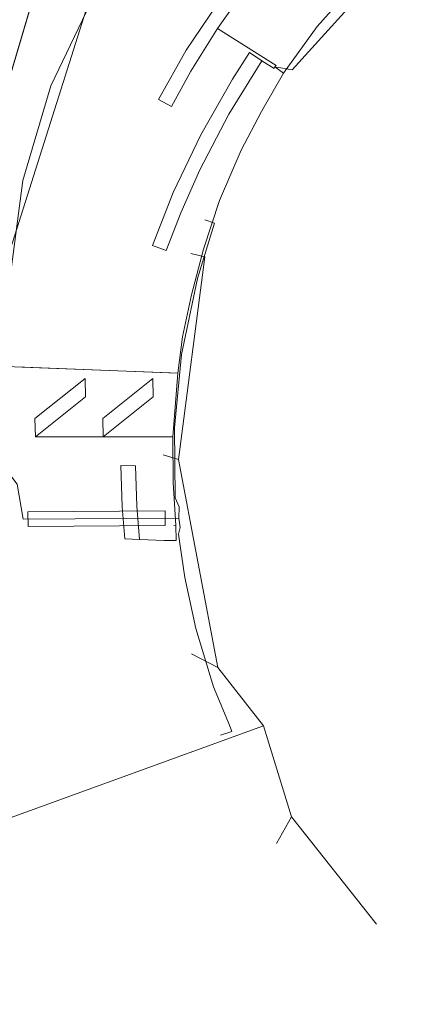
# Model space of a CAD drawing. Header units: metres. Extents: x 136717 to 137105, y 452657 to 453124.
# Tile 26 of 27: x 137057 to 137085, y 452969 to 453036. Entities that reach past the tile are written whole.
import ezdxf

# ---------------------------------------------------------------- set-up
doc = ezdxf.new("R2010")
doc.units = ezdxf.units.M
doc.header["$MEASUREMENT"] = 0
for name, color, linetype, lineweight in [('DATA_GM0344_MANTELBUIS', 7, 'Continuous', 0), ('DATA_GM0344_TELECOMMUNICATIEKAB', 7, 'Continuous', 0), ('GAS-LD_KL1081_MANTELBUIS', 7, 'Continuous', 0), ('GAS-LD_KL1081_OLIEGASCHEMIPIJP', 7, 'Continuous', 0), ('LS_GM0344_ELEKTRICITEITSKABEL', 7, 'Continuous', 0), ('OVERIG_GM0344_MANTELBUIS', 7, 'Continuous', 0), ('OVERIG_GM0344_OVERIG', 7, 'Continuous', 0), ('RIOOL-VV_GM0344_RIOOLLEIDING', 7, 'Continuous', 0), ('WATER_KL1048_WATERLEIDING', 7, 'Continuous', 0)]:
    doc.layers.add(name, color=color, linetype=linetype, lineweight=lineweight)

# ---------------------------------------------------------------- blocks, each defined once
blk = doc.blocks.new('LI_21O060533_1')
at = {"layer": 'DATA_GM0344_MANTELBUIS', "color": 3, "linetype": 'Continuous', "flags": 128}
blk.add_lwpolyline([(137057.036, 453012.189), (137067.116, 453011.791)], dxfattribs=at)
at = {"layer": 'DATA_GM0344_TELECOMMUNICATIEKAB', "color": 3, "linetype": 'Continuous', "flags": 128}
for points in [[(137070.332, 453035.28), (137068.528, 453032.36), (137067.207, 453029.96), (137066.324, 453030.43), (137068.21, 453033.805), (137071.25, 453038.327), (137073.958, 453041.73), (137074.661, 453042.549), (137075.42, 453041.897), (137072.691, 453038.596), (137070.332, 453035.28)], [(137070.332, 453035.28), (137074.334, 453032.767), (137074.257, 453032.664)], [(137073.359, 453033.084), (137071.11, 453029.448), (137069.128, 453025.646), (137067.836, 453022.703), (137066.854, 453020.145), (137065.915, 453020.49), (137067.324, 453024.091), (137069.197, 453028.028), (137071.354, 453031.818), (137072.523, 453033.632), (137073.359, 453033.084)], [(137073.359, 453033.084), (137074.201, 453032.555), (137074.257, 453032.664)], [(137057.929, 453007.434), (137061.346, 453010.152), (137061.32, 453011.409), (137057.903, 453008.691), (137057.929, 453007.434)], [(137062.542, 453007.434), (137065.959, 453010.152), (137065.933, 453011.409), (137062.516, 453008.691), (137062.542, 453007.434)], [(137066.42, 453007.441), (137057.929, 453007.434)], [(137062.542, 453007.434), (137066.42, 453007.441)], [(137065.035, 453000.429), (137064.842, 453002.709), (137064.746, 453005.444), (137063.745, 453005.482), (137063.844, 453002.648), (137064.026, 453000.468), (137065.035, 453000.429)], [(137066.713, 453000.365), (137065.035, 453000.429)]]:
    blk.add_lwpolyline(points, dxfattribs=at)
at = {"layer": 'GAS-LD_KL1081_MANTELBUIS', "color": 41, "linetype": 'Continuous', "flags": 128}
blk.add_lwpolyline([(137044.811, 452993.546), (137065.276, 453062.729)], dxfattribs=at)
at = {"layer": 'GAS-LD_KL1081_OLIEGASCHEMIPIJP', "color": 41, "linetype": 'Continuous', "flags": 128}
blk.add_lwpolyline([(137041.108, 452980.876), (137044.122, 452991.143), (137043.642, 452991.284), (137044.148, 452993.01), (137044.613, 452992.873), (137065.418, 453063.208), (137061.857, 453064.261)], dxfattribs=at)
at = {"layer": 'LS_GM0344_ELEKTRICITEITSKABEL', "color": 14, "linetype": 'Continuous', "flags": 128}
for points in [[(137048.425, 453012.486), (137057.192, 453012.184), (137067.018, 453011.796), (137067.63, 453011.768), (137067.961, 453014.246), (137068.569, 453017.108), (137069.38, 453020.235), (137070.481, 453023.54), (137071.963, 453026.984), (137073.33, 453029.63), (137074.834, 453032.243), (137077.138, 453035.421), (137079.847, 453038.485)], [(137048.425, 453012.486), (137057.192, 453012.184), (137067.018, 453011.796), (137067.63, 453011.768), (137067.961, 453014.246), (137068.569, 453017.108), (137069.38, 453020.235), (137070.481, 453023.54), (137071.963, 453026.984), (137073.33, 453029.63), (137074.834, 453032.243), (137077.138, 453035.421), (137079.847, 453038.485)], [(137048.425, 453012.486), (137057.192, 453012.184), (137067.018, 453011.796), (137067.63, 453011.768), (137067.961, 453014.246), (137068.569, 453017.108), (137069.38, 453020.235), (137070.481, 453023.54), (137071.963, 453026.984), (137073.33, 453029.63), (137074.834, 453032.243), (137077.138, 453035.421), (137079.847, 453038.485)], [(137048.425, 453012.486), (137057.192, 453012.184), (137067.018, 453011.796), (137067.63, 453011.768), (137067.961, 453014.246), (137068.569, 453017.108), (137069.38, 453020.235), (137070.481, 453023.54), (137071.963, 453026.984), (137073.33, 453029.63), (137074.834, 453032.243), (137077.138, 453035.421), (137079.847, 453038.485)], [(137048.425, 453012.486), (137057.192, 453012.184), (137067.018, 453011.796), (137067.63, 453011.768), (137067.961, 453014.246), (137068.569, 453017.108), (137069.38, 453020.235), (137070.481, 453023.54), (137071.963, 453026.984), (137073.33, 453029.63), (137074.834, 453032.243), (137077.138, 453035.421), (137079.847, 453038.485)], [(137048.425, 453012.486), (137057.192, 453012.184), (137067.018, 453011.796), (137067.63, 453011.768), (137067.961, 453014.246), (137068.569, 453017.108), (137069.38, 453020.235), (137070.481, 453023.54), (137071.963, 453026.984), (137073.33, 453029.63), (137074.834, 453032.243), (137077.138, 453035.421), (137079.847, 453038.485)], [(137048.425, 453012.486), (137057.192, 453012.184), (137067.018, 453011.796), (137067.63, 453011.768), (137067.961, 453014.246), (137068.569, 453017.108), (137069.38, 453020.235), (137070.481, 453023.54), (137071.963, 453026.984), (137073.33, 453029.63), (137074.834, 453032.243), (137077.138, 453035.421), (137079.847, 453038.485)], [(137048.425, 453012.486), (137057.192, 453012.184), (137067.018, 453011.796), (137067.63, 453011.768), (137067.961, 453014.246), (137068.569, 453017.108), (137069.38, 453020.235), (137070.481, 453023.54), (137071.963, 453026.984), (137073.33, 453029.63), (137074.834, 453032.243), (137074.257, 453032.664)], [(137048.425, 453012.486), (137057.192, 453012.184), (137067.018, 453011.796), (137067.63, 453011.768), (137067.3, 453007.434), (137067.311, 453004.306), (137067.512, 453001.399), (137067.53, 453000.372), (137066.713, 453000.365)], [(137048.224, 452968.692), (137047.932, 452971.434), (137047.004, 452976.264), (137046.346, 452978.484), (137045.25, 452981.72), (137044.294, 452983.991), (137043.39, 452985.882), (137042.211, 452988.121), (137041.681, 452988.925), (137041.242, 452989.638), (137039.487, 452992.234), (137038.482, 452993.513), (137037.458, 452994.866), (137036.672, 452995.816), (137035.96, 452996.62), (137034.828, 452997.921), (137038.779, 453002.697), (137048.425, 453012.486), (137057.192, 453012.184), (137067.018, 453011.796), (137067.63, 453011.768), (137067.3, 453007.434), (137066.42, 453007.441)], [(137048.425, 453012.486), (137057.192, 453012.184), (137067.018, 453011.796), (137067.63, 453011.768), (137067.3, 453007.434), (137067.311, 453004.306), (137067.512, 453001.399), (137067.363, 453001.387)]]:
    blk.add_lwpolyline(points, dxfattribs=at)
at = {"layer": 'OVERIG_GM0344_MANTELBUIS', "color": 111, "linetype": 'Continuous', "flags": 128}
blk.add_lwpolyline([(137057.427, 453002.324), (137066.778, 453002.378), (137066.783, 453001.378), (137057.432, 453001.324), (137057.427, 453002.324)], dxfattribs=at)
at = {"layer": 'OVERIG_GM0344_OVERIG', "color": 111, "linetype": 'Continuous', "flags": 128}
for points in [[(137056.095, 453003.698), (137055.826, 453015.396), (137057.079, 453024.91), (137058.986, 453031.359), (137063.541, 453040.907)], [(137070.546, 452987.096), (137071.328, 452987.346), (137071.149, 452987.775), (137070.064, 452990.393), (137068.866, 452994.367), (137068.114, 452997.844), (137067.8, 453000), (137067.684, 453000.792), (137067.789, 453001.259), (137067.715, 453001.876), (137067.729, 453002.647), (137067.466, 453003.283), (137067.42, 453008.053), (137067.896, 453013.056), (137068.969, 453018.223), (137069.753, 453020.762), (137070.135, 453022.006), (137069.474, 453022.236)], [(137032.516, 452999.654), (137032.813, 452999.921), (137034.261, 452998.574), (137035.658, 453000), (137048.759, 453013.381), (137050.211, 453011.878), (137051.724, 453010.234), (137053.254, 453008.486), (137054.978, 453006.402), (137056.687, 453004.202), (137057.099, 453001.817), (137067.715, 453001.876)]]:
    blk.add_lwpolyline(points, dxfattribs=at)
at = {"layer": 'RIOOL-VV_GM0344_RIOOLLEIDING', "color": 211, "linetype": 'Continuous', "flags": 128}
for points in [[(137084.567, 453042.561), (137075.431, 453032.454), (137074.355, 453032.643)], [(137067.675, 453005.888), (137069.487, 453019.705), (137068.529, 453019.93)], [(137070.366, 452991.7), (137067.675, 453005.888), (137066.635, 453006.211)], [(137073.48, 452987.73), (137070.366, 452991.7), (137068.563, 452992.625)], [(137051.95, 452979.91), (137073.48, 452987.73)], [(137073.48, 452987.73), (137075.386, 452981.516), (137074.352, 452979.705)], [(137075.386, 452981.516), (137081.173, 452974.194)]]:
    blk.add_lwpolyline(points, dxfattribs=at)
at = {"layer": 'WATER_KL1048_WATERLEIDING', "color": 5, "linetype": 'Continuous', "flags": 128}
blk.add_lwpolyline([(137070.55, 453065.505), (137046.198, 452988.592)], dxfattribs=at)

msp = doc.modelspace()

# ---------------------------------------------------------------- block references
at = {"linetype": 'Continuous'}
msp.add_blockref('LI_21O060533_1', (0, 0), dxfattribs=at)

doc.saveas('drawing.dxf')
